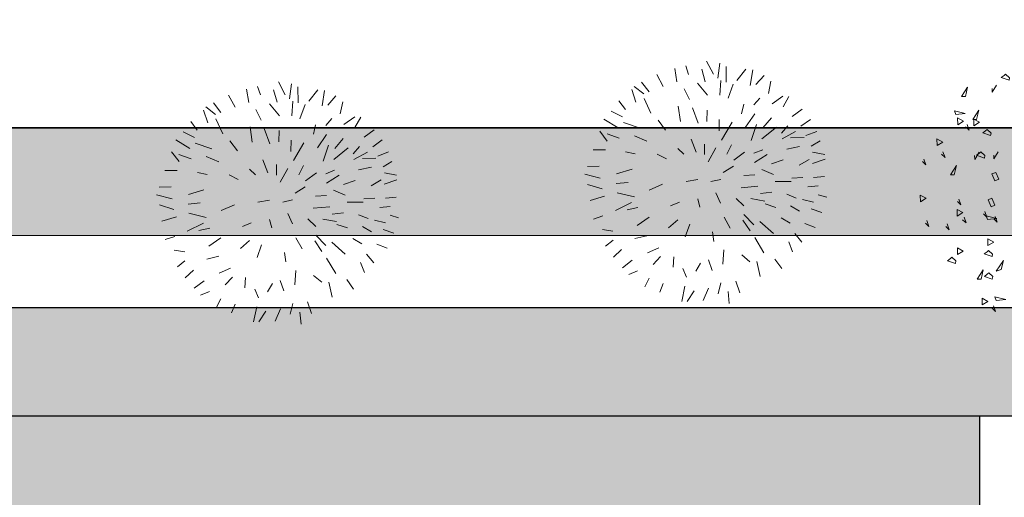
# Model space of a CAD drawing. Header units: centimetres. Extents: x 100159 to 225226, y -81380 to -23241.
# Tile 238 of 256: x 200017 to 202751, y -49410 to -48083. Entities that reach past the tile are written whole.
import ezdxf

# ---------------------------------------------------------------- set-up
doc = ezdxf.new("R2010")
doc.units = ezdxf.units.CM
doc.layers.get('0').update_dxf_attribs({"lineweight": 5})
doc.layers.add('24', color=7, linetype='Continuous', lineweight=15, true_color=0x99ad58)
doc.layers.add('DDL- PAYSAGE HACHURES', color=7, linetype='Continuous', lineweight=15, true_color=0x99ad58)
doc.layers.add('A-Mar-P-TR-esv-massifs', color=7, linetype='Continuous', true_color=0x99ad58)
for name, color, linetype in [('A-Mar-P-TR-Revêtement béton désac', 8, 'Continuous'), ('A-Mar-P-TR-Revêtement enrobé', 7, 'Continuous'), ('A-Mar-P-TR-Revêtement sportif', 7, 'Continuous'), ('A-Mar-P-TX-légende', 7, 'Continuous')]:
    doc.layers.add(name, color=color, linetype=linetype)

# ---------------------------------------------------------------- blocks, each defined once
blk = doc.blocks.new('Z$W@#1095')
for points in [[(3.306568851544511, 7.711600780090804), (3.214246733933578, 7.615600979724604), (3.24525339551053, 7.715110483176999)], [(3.632965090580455, 7.407151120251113), (3.540642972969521, 7.311151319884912), (3.571649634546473, 7.410660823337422)], [(2.136917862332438, 7.06232710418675), (2.044595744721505, 6.966327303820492), (2.075602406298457, 7.065836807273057)], [(4.395562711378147, 7.200721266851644), (4.303240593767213, 7.104721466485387), (4.334247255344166, 7.204230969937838)], [(5.340785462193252, 7.057835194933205), (5.266807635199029, 7.019026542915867), (5.447745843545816, 7.003886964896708)], [(2.267945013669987, 6.631603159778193), (2.175622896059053, 6.535603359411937), (2.206629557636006, 6.635112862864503)], [(2.863155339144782, 6.645836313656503), (2.770833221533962, 6.549836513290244), (2.801839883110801, 6.649346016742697)], [(3.864308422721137, 6.754960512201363), (3.790330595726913, 6.716151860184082), (3.971268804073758, 6.701012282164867)], [(2.560535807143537, 6.368878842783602), (2.468213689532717, 6.272879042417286), (2.499220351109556, 6.372388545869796)], [(4.058503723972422, 6.385151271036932), (3.984525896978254, 6.346342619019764), (4.165464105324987, 6.331203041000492)], [(2.873643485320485, 6.021782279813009), (2.781321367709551, 5.925782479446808), (2.812328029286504, 6.025291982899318)], [(2.873878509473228, 5.772175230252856), (2.781556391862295, 5.676175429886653), (2.812563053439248, 5.77568493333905)], [(1.118818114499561, 4.946607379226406), (1.026495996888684, 4.850607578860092), (1.05750265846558, 4.950117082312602)]]:
    blk.add_lwpolyline(points)
for points in [[(3.819475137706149, 7.504994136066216), (3.825318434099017, 7.650796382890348), (3.696128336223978, 7.582955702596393)], [(4.541218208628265, 7.578980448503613), (4.483480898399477, 7.517629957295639), (4.593046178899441, 7.342099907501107)], [(4.8874820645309, 7.577700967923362), (4.926649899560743, 7.503113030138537), (5.128314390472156, 7.549446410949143)], [(2.565891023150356, 7.287366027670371), (2.571734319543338, 7.433168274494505), (2.442544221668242, 7.365327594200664)], [(4.426569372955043, 7.300230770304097), (4.432412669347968, 7.446033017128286), (4.303222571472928, 7.378192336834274)], [(4.560160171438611, 6.977879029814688), (4.566003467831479, 7.123681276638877), (4.436813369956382, 7.055840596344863)], [(4.547569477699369, 7.137760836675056), (4.586737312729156, 7.063172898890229), (4.788401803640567, 7.109506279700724)], [(3.253884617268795, 7.041798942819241), (3.293052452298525, 6.967211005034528), (3.494716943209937, 7.013544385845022)], [(5.638892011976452, 6.984860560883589), (5.661274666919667, 6.806331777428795), (5.712798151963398, 6.821469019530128), (5.748234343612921, 6.935194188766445), (5.705569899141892, 6.94848821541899)], [(3.886858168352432, 6.719800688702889), (3.90924082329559, 6.541271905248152), (3.960764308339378, 6.55640914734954), (3.996200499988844, 6.670134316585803), (3.953536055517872, 6.683428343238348)], [(4.384374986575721, 6.814310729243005), (4.406757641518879, 6.635781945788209), (4.458281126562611, 6.650919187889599), (4.493717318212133, 6.76464435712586), (4.451052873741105, 6.777938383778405)], [(2.641209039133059, 6.434268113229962), (2.647052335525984, 6.580070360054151), (2.517862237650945, 6.512229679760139)], [(1.555725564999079, 6.272227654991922), (1.578108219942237, 6.093698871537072), (1.629631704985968, 6.10883611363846), (1.665067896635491, 6.222561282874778), (1.622403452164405, 6.235855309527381)], [(1.894477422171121, 6.057503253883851), (1.900320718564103, 6.20330550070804), (1.77113062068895, 6.135464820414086)], [(3.564032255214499, 6.116603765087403), (3.670477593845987, 6.241174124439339), (3.738397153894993, 6.183136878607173), (3.631951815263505, 6.058566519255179)], [(3.025716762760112, 5.941231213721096), (3.132162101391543, 6.065801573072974), (3.200081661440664, 6.00776432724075), (3.093636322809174, 5.883193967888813)], [(2.8020172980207, 5.953081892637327), (2.744279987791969, 5.891731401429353), (2.853845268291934, 5.716201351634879)], [(2.03972604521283, 5.622347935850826), (2.062108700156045, 5.443819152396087), (2.113632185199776, 5.458956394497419), (2.149068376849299, 5.572681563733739), (2.10640393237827, 5.585975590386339)], [(2.361457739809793, 5.553289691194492), (2.367301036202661, 5.699091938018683), (2.238110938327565, 5.631251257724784)], [(1.47646419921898, 5.517131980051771), (1.515632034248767, 5.442544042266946), (1.717296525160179, 5.488877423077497)], [(1.604442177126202, 5.40352798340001), (1.626824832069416, 5.224999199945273), (1.678348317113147, 5.240136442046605), (1.713784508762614, 5.353861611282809), (1.671120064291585, 5.367155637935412)], [(1.148891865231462, 5.093195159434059), (1.15473516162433, 5.23899740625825), (1.025545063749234, 5.171156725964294)], [(1.820367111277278, 5.226749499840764), (1.896811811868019, 5.141069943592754), (2.095319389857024, 5.182315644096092)], [(1.303876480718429, 5.000671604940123), (1.246139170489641, 4.939321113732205), (1.355704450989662, 4.763791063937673)]]:
    blk.add_lwpolyline(points, close=True)
blk = doc.blocks.new('arb2')
for p, q in [((71.088939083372, 213.0916477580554), (71.16028249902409, 213.2342931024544)), ((71.30297056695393, 213.0407028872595), (71.32335387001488, 213.2546709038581)), ((71.45585090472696, 213.050892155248), (71.45585090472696, 213.2139145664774)), ((70.62010703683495, 212.9591916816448), (70.57933919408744, 213.162970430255)), ((70.75260283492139, 213.0407028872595), (70.68125941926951, 213.1731589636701)), ((70.97682658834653, 213.0610806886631), (70.90548317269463, 213.2037260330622)), ((71.19085807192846, 212.9693802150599), (71.1704747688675, 213.1324033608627)), ((71.55776989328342, 213.0610806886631), (71.61892227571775, 213.1833482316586)), ((71.70045796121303, 212.9795694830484), (71.8227627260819, 213.1018362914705)), ((71.84314602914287, 212.9388138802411), (71.87372160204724, 213.0916477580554)), ((70.50799454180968, 212.8776797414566), (70.47741896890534, 213.0712699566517)), ((71.42527409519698, 212.7859792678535), (71.39469852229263, 213.0101358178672)), ((71.89410614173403, 212.8878690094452), (71.96544955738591, 213.0305143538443)), ((70.4366511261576, 212.8063570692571), (70.30415532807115, 212.9490024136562)), ((71.6596901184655, 212.7452236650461), (71.79218591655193, 212.9082468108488)), ((72.03679420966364, 212.7554129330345), (72.13871443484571, 212.8980575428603)), ((70.20223510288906, 212.7146565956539), (70.11050714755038, 212.8063570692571)), ((70.73221829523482, 212.6127675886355), (70.65068260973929, 212.7452236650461)), ((70.90548317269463, 212.6433346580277), (70.76279510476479, 212.796168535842)), ((71.09913011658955, 212.6942787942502), (71.06855454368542, 212.8165463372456)), ((71.31316283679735, 212.6331453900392), (71.30297056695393, 212.8063570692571)), ((72.16929000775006, 212.6229561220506), (72.3119780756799, 212.7248458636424)), ((70.07993157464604, 212.5108778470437), (70.03916373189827, 212.6433346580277)), ((70.51818681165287, 212.4599337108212), (70.3347309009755, 212.6025783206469)), ((70.59972249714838, 212.4599337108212), (70.54876238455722, 212.6840902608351)), ((71.54757886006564, 212.4803115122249), (71.61892227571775, 212.6229561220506)), ((72.3221703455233, 212.5312563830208), (72.40370603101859, 212.6127675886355)), ((69.97801134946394, 212.4599337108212), (69.86589885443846, 212.5108778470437)), ((70.49780350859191, 212.3580439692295), (70.40607555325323, 212.4701222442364)), ((71.73103477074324, 212.3580439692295), (71.89410614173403, 212.4701222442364)), ((72.03679420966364, 212.378421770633), (72.12852216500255, 212.5006893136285)), ((69.91685896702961, 212.3070990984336), (69.78436316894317, 212.3580439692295)), ((70.90548317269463, 212.2052100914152), (70.76279510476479, 212.3274768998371)), ((71.22143488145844, 212.3070990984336), (71.22143488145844, 212.4395559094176)), ((72.18967331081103, 212.1950208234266), (72.27121023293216, 212.378421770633)), ((72.33236137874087, 212.2969105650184), (72.45466614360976, 212.4089888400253)), ((72.4648571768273, 212.2459656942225), (72.5769696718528, 212.3987995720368)), ((69.85570782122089, 212.123698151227), (69.71301975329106, 212.1950208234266)), ((70.22261964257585, 212.0931318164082), (70.12069941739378, 212.2153986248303)), ((70.44684339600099, 212.1746430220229), (70.28377078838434, 212.2663434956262)), ((71.40489079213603, 212.2357771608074), (71.37431398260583, 212.1338874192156)), ((71.81257045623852, 212.1440766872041), (71.95525852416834, 212.2969105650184)), ((72.44447387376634, 212.1746430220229), (72.62792978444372, 212.2357771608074)), ((69.76397986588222, 212.001431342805), (69.67225191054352, 212.0829425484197)), ((71.46604193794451, 212.001431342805), (71.58834670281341, 212.1338874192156)), ((72.01640966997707, 212.1135096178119), (71.88391387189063, 212.0523762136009)), ((72.26101796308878, 212.0523762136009), (72.43428160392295, 212.123698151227)), ((72.44447387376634, 212.0523762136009), (72.62792978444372, 212.1440766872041)), ((70.15127499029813, 211.8893530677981), (70.0289714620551, 211.9912420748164)), ((70.79337067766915, 211.9097308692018), (70.70164272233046, 211.9912420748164)), ((71.16028249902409, 211.8282189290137), (71.06855454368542, 211.9504864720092)), ((71.48642647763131, 211.8893530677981), (71.60873000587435, 211.9504864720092)), ((72.27121023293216, 211.940297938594), (72.4648571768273, 211.9606757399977)), ((72.52600955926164, 211.940297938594), (72.70946546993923, 211.8995416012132)), ((69.74359532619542, 211.8282189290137), (69.62129179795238, 211.8282189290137)), ((70.05954703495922, 211.8180303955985), (69.92705123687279, 211.8587859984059)), ((70.57933919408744, 211.8282189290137), (70.4366511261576, 211.8893530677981)), ((71.84314602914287, 211.8587859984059), (71.97564182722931, 211.9199194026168)), ((72.54639409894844, 211.7568969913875), (72.74004104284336, 211.8180303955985)), ((70.85452306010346, 211.6448187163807), (70.93605874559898, 211.7161406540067)), ((71.62911454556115, 211.7976525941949), (71.42527409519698, 211.80784112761)), ((72.01640966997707, 211.7568969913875), (71.75141807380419, 211.7772747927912)), ((72.16929000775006, 211.695762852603), (72.29159353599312, 211.7263299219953)), ((72.58716194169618, 211.695762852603), (72.74004104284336, 211.6550072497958)), ((69.76397986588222, 211.634629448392), (69.64167510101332, 211.6244401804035)), ((70.13089168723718, 211.6651965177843), (70.0085869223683, 211.6142516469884)), ((70.59972249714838, 211.6651965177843), (70.4264588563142, 211.6448187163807)), ((71.21124261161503, 211.6651965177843), (71.29277829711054, 211.5633067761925)), ((71.51700205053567, 211.4919841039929), (71.38450625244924, 211.5734960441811)), ((71.61892227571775, 211.634629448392), (71.75141807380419, 211.634629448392)), ((72.03679420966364, 211.5734960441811), (72.24063342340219, 211.5429289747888)), ((72.45466614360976, 211.5734960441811), (72.34255364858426, 211.6040623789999)), ((70.04935476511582, 211.4919841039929), (69.96781907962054, 211.4002836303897)), ((71.10932238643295, 211.5429289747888), (71.01759443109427, 211.4308506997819)), ((71.58834670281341, 211.5225511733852), (71.7412258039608, 211.4410399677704)), ((71.91449068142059, 211.4308506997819), (72.12852216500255, 211.4614177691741)), ((72.55658513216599, 211.5021733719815), (72.70946546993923, 211.5429289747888)), ((69.85570782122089, 211.3697172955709), (69.66205964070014, 211.3187724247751)), ((70.21242737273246, 211.3187724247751), (70.09012260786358, 211.3289609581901)), ((70.6404903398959, 211.3595280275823), (70.53857135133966, 211.2882053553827)), ((70.87490636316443, 211.3085831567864), (70.78317840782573, 211.1761270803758)), ((71.46604193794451, 211.3187724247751), (71.53738659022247, 211.1965048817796)), ((71.87372160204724, 211.2474497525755), (71.78199364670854, 211.3289609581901)), ((71.99602636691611, 211.3187724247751), (72.21005785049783, 211.2168826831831)), ((72.12852216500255, 211.3697172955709), (72.29159353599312, 211.3289609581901)), ((72.45466614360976, 211.4002836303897), (72.60754524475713, 211.3187724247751)), ((69.85570782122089, 211.2372612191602), (69.69263521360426, 211.257639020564)), ((70.29396305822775, 211.2474497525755), (70.19204283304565, 211.1455607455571)), ((71.16028249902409, 211.2780168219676), (71.11951465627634, 211.1455607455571)), ((71.42527409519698, 211.0946158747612), (71.31316283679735, 211.2780168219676)), ((71.68007465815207, 211.2678275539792), (71.84314602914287, 211.1659385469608)), ((72.48524171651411, 211.257639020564), (72.63812205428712, 211.2474497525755)), ((69.96781907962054, 211.0844266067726), (69.79455543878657, 211.0742380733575)), ((70.49780350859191, 211.12518220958), (70.3245386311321, 211.0538602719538)), ((70.94625101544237, 211.0742380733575), (70.86471409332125, 210.9315927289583)), ((70.95644204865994, 210.9214034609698), (71.01759443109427, 211.0946158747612)), ((71.29277829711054, 210.9315927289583), (71.24181818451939, 211.1048044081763)), ((71.64949784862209, 210.9825375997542), (71.63930681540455, 211.1455607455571)), ((71.76161034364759, 211.0640488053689), (71.87372160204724, 210.951970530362)), ((72.10813762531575, 211.0844266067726), (72.27121023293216, 210.9723483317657)), ((72.29159353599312, 211.0946158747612), (72.16929000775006, 211.12518220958)), ((72.42408933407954, 211.0946158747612), (72.5667774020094, 211.0232932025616)), ((70.10031487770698, 210.9723483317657), (69.95762680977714, 210.9417819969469)), ((71.35393067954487, 211.0232932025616), (71.43546636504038, 210.9010256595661)), ((72.01640966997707, 210.9723483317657), (72.11832989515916, 210.8398922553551)), ((72.25082569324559, 210.8398922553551), (72.16929000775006, 210.9927261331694)), ((72.36293818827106, 210.9417819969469), (72.49543398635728, 210.8704593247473)), ((70.03916373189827, 210.8398922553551), (69.90666669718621, 210.7583810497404)), ((70.20223510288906, 210.8093251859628), (70.09012260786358, 210.697246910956)), ((70.53857135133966, 210.890837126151), (70.50799454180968, 210.7583810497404)), ((70.81375521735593, 210.8398922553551), (70.69145045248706, 210.6463027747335)), ((71.02778670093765, 210.8704593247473), (70.96663431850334, 210.6463027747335)), ((71.26220272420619, 210.9112149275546), (71.28258602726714, 210.7685695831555)), ((71.57815443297, 210.9214034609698), (71.66988238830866, 210.7380032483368)), ((72.2814012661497, 210.8297029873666), (72.3935137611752, 210.7278139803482)), ((70.54876238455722, 210.6768691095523), (70.39588328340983, 210.5546023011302)), ((71.4966187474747, 210.7176247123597), (71.50680978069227, 210.585168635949)), ((71.71065023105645, 210.7481917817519), (71.78199364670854, 210.6259242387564)), ((71.9042984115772, 210.7380032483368), (72.02660193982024, 210.6564913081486)), ((72.18967331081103, 210.7074361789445), (72.30178580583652, 210.636113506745)), ((71.19085807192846, 210.6463027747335), (71.18066703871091, 210.5138459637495)), ((71.37431398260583, 210.4730903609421), (71.38450625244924, 210.6055464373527)), ((71.99602636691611, 210.5953579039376), (72.11832989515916, 210.4730903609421)), ((72.12852216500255, 210.6564913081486), (72.16929000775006, 210.5036574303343)), ((70.68125941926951, 210.4832796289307), (70.60991476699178, 210.3508235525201)), ((70.95644204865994, 210.4221454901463), (70.86471409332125, 210.3202564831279)), ((71.55776989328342, 210.3610120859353), (71.52719432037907, 210.5036574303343)), ((71.77180261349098, 210.4017676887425), (71.70045796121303, 210.5138459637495)), ((71.84314602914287, 210.5036574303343), (71.91449068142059, 210.3813898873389)), ((71.088939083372, 210.4017676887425), (71.02778670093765, 210.269311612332)), ((71.26220272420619, 210.3406342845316), (71.27239499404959, 210.1979889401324)), ((71.46604193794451, 210.3508235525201), (71.48642647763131, 210.208178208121)), ((71.66988238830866, 210.3508235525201), (71.69026569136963, 210.2387452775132))]:
    blk.add_line(p, q)
blk = doc.blocks.new('Z$W@#32203')
at = {"xscale": 1.845706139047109, "yscale": 1.845706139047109, "zscale": 1.845706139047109}
blk.add_blockref('arb2', (-128.5004456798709, -387.9637186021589), dxfattribs=at)

msp = doc.modelspace()

# ---------------------------------------------------------------- hatches: boundary and pattern name
at = {"layer": '24', "true_color": 0x898989}
h = msp.add_hatch(dxfattribs=at)
h.set_pattern_fill('AR-SAND', color=252, scale=0.9999999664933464, angle=179.999483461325)
h.set_pattern_definition([(217.4994836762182, (0.3804458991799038, 1.626040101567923), (1.599590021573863, -48.94133689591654), [0, -38.60799881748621, 0, -43.17999867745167, 0, -41.27499873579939]), (187.4994835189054, (0.3804458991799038, 1.626040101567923), (-44.95297304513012, -71.68210295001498), [0, -20.82799930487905, 0, -34.79799883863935, 0, -13.33499955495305]), (147.4994832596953, (31.62244476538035, 1.625758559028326), (-79.09923566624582, -0.1430053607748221), [0, -12.69999960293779, 0, -45.71999857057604, 0, -59.68999813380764]), (137.4994832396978, (31.62244476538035, 1.625758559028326), (-76.35584366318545, -22.29224338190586), [0, -6.349999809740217, 0, -29.97199910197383, 0, -34.28999897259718])])
edge = h.paths.add_edge_path()
edge.add_line((208785.9789957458, -40210.8218218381), (208776.7694392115, -40127.87755311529))
edge.add_line((208776.7694392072, -40127.87755306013), (208764.2345652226, -40029.73810347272))
edge.add_line((208764.234565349, -40029.73810317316), (208749.894859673, -39932.47877632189))
edge.add_line((208749.8948596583, -39932.47877652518), (208733.4799841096, -39836.34303193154))
edge.add_line((208733.4799841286, -39836.34303177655), (208714.6965523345, -39741.64714132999))
edge.add_line((208714.696552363, -39741.64714133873), (208693.2368361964, -39648.8013699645))
edge.add_line((208693.2368362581, -39648.80137002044), (208668.7954246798, -39558.33565833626))
edge.add_line((208668.7954246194, -39558.33565825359), (208641.0980543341, -39470.92907114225))
edge.add_line((208641.0980543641, -39470.92907103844), (208609.9482804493, -39387.44035600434))
edge.add_line((208609.9482803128, -39387.44035634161), (208575.2988378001, -39308.93341615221))
edge.add_line((208575.2988379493, -39308.93341592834), (208537.3543950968, -39236.68569003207))
edge.add_line((208537.3543949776, -39236.68569016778), (208496.7087421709, -39172.15907256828))
edge.add_line((208496.7087422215, -39172.1590725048), (208454.5087659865, -39116.90341629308))
edge.add_line((208454.5087658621, -39116.90341655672), (208409.4138640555, -39068.95133776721))
edge.add_line((208409.4138641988, -39068.95133733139), (208358.5750192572, -39024.92326035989))
edge.add_line((208358.57501916, -39024.92326049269), (208302.4070861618, -38985.37016501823))
edge.add_line((208302.4070862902, -38985.37016493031), (208241.2453985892, -38950.68497497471))
edge.add_line((208241.2453987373, -38950.68497487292), (208227.1785353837, -38944.3833378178))
edge.add_arc((207978.6620220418, -39704.80395082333), 799.9999731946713, 71.90185522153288, 73.46058057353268)
edge.add_line((208206.4019697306, -38937.90468603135), (208304.562446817, -41875.70156537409))
edge.add_line((208304.5624469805, -41875.70156522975), (208300.3879145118, -43585.42129660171))
edge.add_line((208300.3879145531, -43585.42129654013), (208277.4680305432, -45719.24653109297))
edge.add_line((208277.4680304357, -45719.24653113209), (208228.3279598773, -46193.69512453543))
edge.add_line((208228.3279598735, -46193.69512446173), (208281.5849989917, -47440.30291151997))
edge.add_line((208281.5849990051, -47440.30291159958), (208001.4928256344, -49413.52897347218))
edge.add_line((208001.4928255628, -49413.52897369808), (207668.0599748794, -50400.14124071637))
edge.add_line((207668.0599748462, -50400.14124054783), (206774.4812543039, -51386.74845762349))
edge.add_line((206774.4812541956, -51386.74845776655), (204987.3359529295, -52013.36695335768))
edge.add_line((204987.3359530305, -52013.36695341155), (202093.2282143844, -52653.30757868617))
edge.add_line((202093.2282142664, -52653.30757869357), (199905.9777715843, -52879.94155520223))
edge.add_line((199905.9777717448, -52879.94155508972), (197745.4019881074, -52959.91865110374))
edge.add_line((197745.4019881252, -52959.91865119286), (196398.3809617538, -52813.24742728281))
edge.add_line((196398.380961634, -52813.24742750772), (195384.7794168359, -52519.92012949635))
edge.add_line((195384.7794168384, -52519.92012923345), (193984.4091790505, -52333.25013729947))
edge.add_line((193984.409179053, -52333.25013732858), (192717.4108074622, -51893.26147484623))
edge.add_line((192717.410807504, -51893.26147487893), (192370.652834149, -51759.93333718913))
edge.add_line((192370.6528340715, -51759.93333728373), (191593.8558144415, -52176.39769166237))
edge.add_line((191593.8558144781, -52176.39769174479), (192407.9348294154, -52325.37794841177))
edge.add_line((192407.9348293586, -52325.37794851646), (192989.0348406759, -52716.19819245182))
edge.add_line((192989.0348406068, -52716.19819230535), (193416.5739820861, -52924.03457698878))
edge.add_line((193416.5739822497, -52924.03457682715), (194814.893298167, -53222.14013787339))
edge.add_line((194814.8932980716, -53222.14013809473), (196056.3664067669, -53349.11806388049))
edge.add_line((196056.3664068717, -53349.11806355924), (196391.6260091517, -53429.25128437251))
edge.add_line((196391.6260091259, -53429.25128438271), (201734.482249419, -53313.92362496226))
edge.add_line((201734.4822495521, -53313.92362472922), (202764.3984951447, -53190.78077188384))
edge.add_line((202764.3984950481, -53190.78077218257), (203785.0287676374, -52962.93211670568))
edge.add_line((203785.0287675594, -52962.93211671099), (205074.2067149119, -52503.09948606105))
edge.add_line((205074.2067150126, -52503.09948601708), (206047.982131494, -52121.83500710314))
edge.add_line((206047.9821315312, -52121.83500703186), (207360.1574398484, -51579.00880952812))
edge.add_line((207360.1574398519, -51579.00880948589), (207414.1530093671, -51568.43771111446))
edge.add_line((207414.1530093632, -51568.43771127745), (207959.8192455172, -51119.61132181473))
edge.add_line((207959.8192454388, -51119.61132165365), (208151.9440285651, -50840.91753756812))
edge.add_line((208151.9440284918, -50840.91753769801), (208319.6412776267, -50466.08883745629))
edge.add_line((208319.6412777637, -50466.08883734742), (208353.7797760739, -50296.81636611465))
edge.add_line((208353.7797759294, -50296.81636631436), (208488.0434616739, -49121.19504170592))
edge.add_line((208488.0434616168, -49121.19504183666), (208889.3941941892, -44355.57324798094))
edge.add_line((208889.3941942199, -44355.57324801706), (208799.7994983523, -41177.40032370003))
edge.add_line((208799.7994984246, -41177.40032364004), (208785.9789957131, -40210.82182198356))
at = {"layer": '24', "true_color": 0x91756e}
h = msp.add_hatch(dxfattribs=at)
h.set_pattern_fill('AR-SAND', color=8, scale=0.4999999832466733, angle=211.3579137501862)
h.set_pattern_definition([(280.2131661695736, (200765.8470361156, -42220.23240073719), (22.11439303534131, -10.50746866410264), [0, -19.30399935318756, 0, -21.58999927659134, 0, -20.63749930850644]), (250.2131661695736, (200765.8470361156, -42220.23240073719), (21.54883994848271, -36.40633041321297), [0, -10.41399965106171, 0, -17.39899941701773, 0, -6.667499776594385]), (210.2131661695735, (200773.0084104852, -42206.34966559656), (-18.06747494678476, -35.18158228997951), [0, -6.34999978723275, 0, -22.8599992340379, 0, -29.84499899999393]), (200.2131661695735, (200773.0084104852, -42206.34966559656), (-7.596328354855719, -39.03953813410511), [0, -3.174999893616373, 0, -14.98599949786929, 0, -17.14499942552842])])
edge = h.paths.add_edge_path()
edge.add_line((202926.4978858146, -48882.93894947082), (199808.76072608, -48882.91096216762))
edge.add_line((199808.76072608, -48882.91096216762), (199177.2863791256, -48882.90526807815))
edge.add_line((199177.2863791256, -48882.90526807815), (195498.7636009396, -48882.8721061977))
edge.add_line((195498.7636009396, -48882.8721061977), (194134.1984125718, -48882.85980415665))
edge.add_arc((194226.3822063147, -50445.43089613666), 1565.28791898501, 93.37624801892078, 266.6968061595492)
edge.add_line((194136.1908212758, -52008.11825558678), (198331.5955311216, -52008.32119543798))
edge.add_line((198331.5955311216, -52008.32119543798), (199060.4977342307, -52008.32776644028))
edge.add_line((199060.4977342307, -52008.32776644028), (202751.1525852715, -52007.78493944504))
edge.add_arc((202847.6672645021, -50445.85809954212), 1564.905919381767, 266.4640714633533, 447.1125585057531)
edge = h.paths.add_edge_path(flags=16)
edge.add_line((199026.4953120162, -49182.90390203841), (202926.4951812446, -49182.93906177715))
edge.add_arc((202848.1137916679, -50445.67077686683), 1265.16205544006, -86.44907651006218, 86.44804343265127, ccw=False)
edge.add_line((202926.4724134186, -51708.40390501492), (194147.9104442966, -51708.32476370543))
edge.add_arc((194226.3108598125, -50445.5930486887), 1265.163234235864, 93.55178346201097, 266.4471834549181, ccw=False)
edge.add_line((194147.9332122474, -49182.85992026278), (199026.4953120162, -49182.90390203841))
at = {"layer": '24', "true_color": 0xbeb7b0}
h = msp.add_hatch(dxfattribs=at)
h.set_pattern_fill('CROSS', color=9, scale=7, angle=269.6442310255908)
h.set_pattern_definition([(269.6442310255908, (189904.019983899, -53120.03491079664), (44.17313970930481, -44.7251464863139), [22.225, -66.675]), (359.6442310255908, (189892.8386972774, -53131.07819572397), (44.7251464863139, 44.17313970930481), [22.225, -66.675])])
h.paths.add_polyline_path([(194247.8897176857, -51601.39783509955), (194247.8897176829, -51591.6013594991), (202604.6235605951, -51591.6013594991), (202604.6235605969, -51601.39783509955)])
h.paths.add_polyline_path([(194148.4284161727, -49183.24384643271), (202681.4036395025, -49183.32077619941), (202681.3827250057, -51708.31234546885), (194147.9104497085, -51708.32476393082)])
at = {"layer": 'A-Mar-P-TX-légende', "true_color": 0x515c2d}
h = msp.add_hatch(dxfattribs=at)
h.set_pattern_fill('AR-CONC', color=59, scale=0.25, angle=-52.63013708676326)
h.set_pattern_definition([(28.7256318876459, (200765.8470364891, -42220.18595200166), (40.99654957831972, -20.23893961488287), [4.762499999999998, -52.38749999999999]), (333.7256318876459, (200765.8470364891, -42220.18595200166), (9.120070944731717, 47.70613545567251), [3.81, -41.91014604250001]), (79.1770765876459, (200769.2634045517, -42221.87252510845), (50.1166197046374, 27.46719407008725), [4.047502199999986, -44.52256114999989]), (24.90983188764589, (200770.4550332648, -42208.35141080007), (59.33789703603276, -34.38352381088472), [7.143750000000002, -78.58125000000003]), (75.3611894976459, (200775.3998557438, -42211.21669639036), (77.75015341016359, 36.10663747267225), [6.071255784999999, -66.78390204]), (329.9097830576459, (200770.4550332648, -42208.35141080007), (77.75015341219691, 36.10663746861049), [5.7149917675, -62.86493298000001]), (359.7256318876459, (200775.220304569, -42213.61404466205), (26.04427279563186, -37.57677812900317), [4.762499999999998, -52.38749999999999]), (304.7256318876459, (200775.220304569, -42213.61404466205), (31.10504342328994, 37.30308126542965), [3.810000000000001, -41.91000000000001]), (50.1770768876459, (200777.3906607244, -42216.74544269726), (57.14931622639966, -0.2736966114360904), [4.047502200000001, -44.5224844]), (16.22563188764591, (200765.8470364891, -42220.18595200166), (8.38940057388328, 19.41806729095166), [0, -41.402, 0, -42.54499999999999, 0, -42.06874999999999]), (346.2256318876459, (200765.8470364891, -42220.18595200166), (24.65377590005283, 17.2772903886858), [0, -24.25700000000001, 0, -40.44950000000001, 0, -16.03375000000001]), (306.2256318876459, (200752.6515229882, -42215.04803567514), (31.06800103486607, -13.63382052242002), [0, -15.875, 0, -49.53000000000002, 0, -65.72250000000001]), (296.2256318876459, (200746.7342523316, -42212.74403736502), (36.81508052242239, -7.513148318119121), [0, -20.6375, 0, -32.893, 0, -46.67250000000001])])
h.paths.add_polyline_path([(199854.2925297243, -48382.79457505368), (203316.2750225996, -48382.90209951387), (203316.2858152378, -48682.60180642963), (199854.3094438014, -48682.79457508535)])

# ---------------------------------------------------------------- linework, layer by layer
at = {"layer": 'A-Mar-P-TR-esv-massifs'}
msp.add_lwpolyline([(199854.2925297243, -48382.79457505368), (203316.2750225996, -48382.90209951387), (203316.2858152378, -48682.60180642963), (199854.3094438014, -48682.79457508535)], close=True, dxfattribs=at)
at = {"layer": 'A-Mar-P-TR-Revêtement béton désac'}
msp.add_lwpolyline([(199854.1239901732, -45071.62570891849), (200134.1244011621, -45071.62570892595), (200134.1978014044, -45311.13939489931), (202798.9207108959, -45311.01562037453), (202799.21217682, -45071.639042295), (202963.242092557, -45071.62570919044), (202963.9207051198, -45311.00795699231), (203040.0658638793, -45311.00275505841), (203040.0774588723, -45575.23076113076), (204113.0444603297, -45576.90631746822), (204113.0535706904, -46149.96589080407), (207800.2995748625, -46152.3540622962), (207800.238703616, -48382.50356470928), (205831.0518523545, -48382.61677497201), (205831.1019710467, -48682.50355909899), (203316.2858151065, -48682.59335123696), (203316.2750226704, -48382.9020995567), (199854.2925362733, -48382.90901428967)], dxfattribs=at)
at = {"layer": 'A-Mar-P-TR-Revêtement enrobé', "linetype": 'Continuous'}
msp.add_lwpolyline([(194148.4284161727, -49183.24384643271), (202681.4036395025, -49183.32077619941), (202681.3827250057, -51708.31234546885), (194147.9104497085, -51708.32476393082)], close=True, dxfattribs=at)
at = {"layer": 'A-Mar-P-TR-Revêtement sportif'}
for points in [[(202926.4978858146, -48882.93894947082), (199808.76072608, -48882.91096216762), (199177.2863791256, -48882.90526807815), (195498.7636009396, -48882.8721061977), (194134.1984125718, -48882.85980415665, 0.943345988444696), (194136.1908212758, -52008.11825558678), (194136.1908212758, -52008.11825558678), (198331.5955311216, -52008.32119543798), (199060.4977342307, -52008.32776644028), (202751.1525852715, -52007.78493944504, 1.005675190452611)], [(199026.4953120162, -49182.90390203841), (202926.4951812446, -49182.93906177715, -0.939860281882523), (202926.4724134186, -51708.40390501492), (194147.9104442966, -51708.32476370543, -0.9398461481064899), (194147.9332122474, -49182.85992026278)]]:
    msp.add_lwpolyline(points, format="xyb", close=True, dxfattribs=at)

# ---------------------------------------------------------------- block references
at = {"layer": 'DDL- PAYSAGE HACHURES'}
for name, p, xscale, yscale, zscale, rotation in [('Z$W@#1095', (203224.5037014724, -49285.2264936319), 127.8784951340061, 127.8784951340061, 127.8784967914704, 63.75828688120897), ('Z$W@#32203', (202067.9857241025, -48980.01300900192), 116.9189790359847, 116.9189790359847, 116.9189805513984, 63.75828688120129), ('Z$W@#32203', (200879.2579977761, -49037.26963387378), 116.9189790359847, 116.9189790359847, 116.9189805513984, 63.75828688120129)]:
    msp.add_blockref(name, p, dxfattribs=dict(at, xscale=xscale, yscale=yscale, zscale=zscale, rotation=rotation))

doc.saveas('drawing.dxf')
